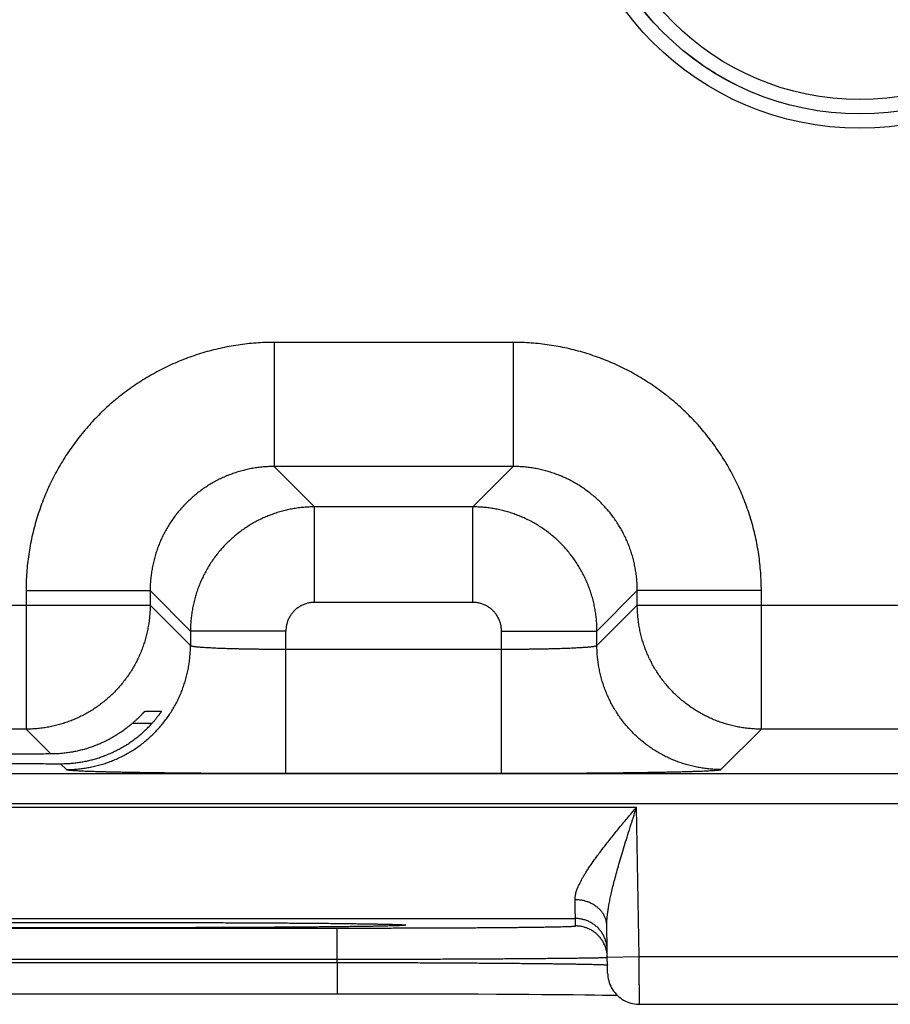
# Model space of a CAD drawing. Header units: inches. Extents: x 0 to 34, y 0 to 22.
# Tile 81 of 111: x 21.037 to 21.585, y 14.689 to 15.308. Entities that reach past the tile are written whole.
import ezdxf

# ---------------------------------------------------------------- set-up
doc = ezdxf.new("R2010")
doc.units = ezdxf.units.IN
doc.header["$LTSCALE"] = 1.87
doc.header["$MEASUREMENT"] = 0
doc.layers.get('0').update_dxf_attribs({"linetype": 'CONTINUOUS'})

msp = doc.modelspace()

# ---------------------------------------------------------------- linework, layer by layer
at = {"color": 7, "linetype": 'CONTINUOUS'}
for p, q in [((21.3475, 15.10534), (21.19719, 15.10534)), ((21.19719, 15.10534), (21.19719, 15.02735)), ((21.3475, 15.10534), (21.3475, 15.02735)), ((21.3475, 15.02735), (21.19719, 15.02735)), ((21.19719, 15.02735), (21.22255, 15.00198)), ((21.3475, 15.02735), (21.32213, 15.00198)), ((21.32213, 15.00198), (21.22255, 15.00198)), ((21.22255, 14.94199), (21.22255, 15.00198)), ((21.32213, 14.94199), (21.32213, 15.00198)), ((21.04121, 14.94936), (21.1192, 14.94936)), ((21.04121, 14.94936), (21.04121, 14.86235)), ((21.1192, 14.94936), (21.14457, 14.92399)), ((21.1192, 14.94936), (21.1192, 14.94034)), ((21.42549, 14.94936), (21.40012, 14.92399)), ((21.50347, 14.94936), (21.42549, 14.94936)), ((21.42549, 14.94034), (21.42549, 14.94936)), ((21.50347, 14.86235), (21.50347, 14.94936)), ((20.60449, 14.94034), (21.1192, 14.94034)), ((21.1192, 14.94034), (21.14457, 14.91497)), ((21.32213, 14.94199), (21.22255, 14.94199)), ((21.40012, 14.91497), (21.42549, 14.94034)), ((21.42549, 14.94034), (22.0492, 14.94034)), ((21.20456, 14.92399), (21.14457, 14.92399)), ((21.14457, 14.92399), (21.14457, 14.91497)), ((21.20456, 14.83462), (21.20456, 14.92399)), ((21.34012, 14.92399), (21.40012, 14.92399)), ((21.34012, 14.83462), (21.34012, 14.92399)), ((21.40012, 14.91497), (21.40012, 14.92399)), ((21.20456, 14.9126), (21.34012, 14.9126)), ((21.11595, 14.87358), (21.12624, 14.87358)), ((21.12026, 14.86584), (21.1079, 14.86584)), ((21.04121, 14.86235), (20.68247, 14.86235)), ((21.04121, 14.86235), (21.05681, 14.84675)), ((21.4781, 14.83698), (21.50347, 14.86235)), ((21.97121, 14.86235), (21.50347, 14.86235)), ((21.06292, 14.84064), (21.06658, 14.83698)), ((20.65466, 14.83453), (24.32503, 14.83453)), ((21.20456, 14.83462), (21.34012, 14.83462)), ((20.65466, 14.81554), (24.32503, 14.81554)), ((20.74767, 14.81336), (21.42501, 14.81336)), ((21.42665, 14.71947), (21.42501, 14.81336)), ((20.7861, 14.74337), (21.38658, 14.74337)), ((21.38666, 14.73869), (21.38658, 14.74337)), ((20.93598, 14.73738), (21.23671, 14.73738)), ((21.03317, 14.74085), (21.04628, 14.74088)), ((21.04628, 14.74088), (21.05959, 14.7409)), ((21.05959, 14.7409), (21.07304, 14.74091)), ((21.07304, 14.74091), (21.08634, 14.74091)), ((21.08634, 14.74091), (21.09953, 14.74091)), ((21.09953, 14.74091), (21.11288, 14.7409)), ((21.11288, 14.7409), (21.1261, 14.74088)), ((21.1261, 14.74088), (21.13913, 14.74085)), ((21.13913, 14.74085), (21.1519, 14.74081)), ((21.1519, 14.74081), (21.16437, 14.74077)), ((21.16437, 14.74077), (21.17644, 14.74072)), ((21.17644, 14.74072), (21.18808, 14.74066)), ((21.18808, 14.74066), (21.19926, 14.7406)), ((21.19926, 14.7406), (21.20914, 14.74053)), ((21.20914, 14.74053), (21.21766, 14.74047)), ((21.21766, 14.74047), (21.22821, 14.74037)), ((21.22821, 14.74037), (21.23668, 14.74029)), ((21.23668, 14.74029), (21.24367, 14.74021)), ((21.23671, 14.71773), (21.23671, 14.73738)), ((21.24367, 14.74021), (21.24952, 14.74013)), ((21.24952, 14.74013), (21.25442, 14.74006)), ((21.25442, 14.74006), (21.25975, 14.73997)), ((21.25975, 14.73997), (21.26401, 14.73989)), ((21.26401, 14.73989), (21.26747, 14.73982)), ((21.26747, 14.73982), (21.27027, 14.73975)), ((21.27027, 14.73975), (21.27249, 14.73968)), ((21.27249, 14.73968), (21.27421, 14.73963)), ((21.27421, 14.73963), (21.27524, 14.73959)), ((21.27524, 14.73959), (21.27607, 14.73955)), ((21.27607, 14.73955), (21.27653, 14.73953)), ((21.27653, 14.73953), (21.27691, 14.73951)), ((21.27691, 14.73951), (21.27721, 14.73949)), ((21.27721, 14.73949), (21.27745, 14.73947)), ((21.27745, 14.73947), (21.27763, 14.73946)), ((21.27779, 14.73945), (21.27782, 14.73945)), ((21.40683, 14.70912), (21.40631, 14.73888)), ((20.93598, 14.71773), (21.23671, 14.71773)), ((21.23674, 14.7158), (21.23671, 14.71773)), ((21.40666, 14.71912), (21.42665, 14.71947)), ((21.42665, 14.71947), (21.67603, 14.71947)), ((20.93594, 14.7158), (21.23674, 14.7158)), ((21.23674, 14.7158), (21.23674, 14.69615)), ((20.92952, 14.69615), (21.23674, 14.69615)), ((21.23674, 14.69615), (21.24973, 14.69615)), ((21.24973, 14.69615), (21.2629, 14.69613)), ((21.2629, 14.69613), (21.27594, 14.69611)), ((21.27594, 14.69611), (21.28878, 14.69609)), ((21.28878, 14.69609), (21.30136, 14.69605)), ((21.30136, 14.69605), (21.31364, 14.69601)), ((21.31364, 14.69601), (21.32553, 14.69596)), ((21.32553, 14.69596), (21.33704, 14.6959)), ((21.33704, 14.6959), (21.3478, 14.69584)), ((21.3478, 14.69584), (21.35726, 14.69577)), ((21.35726, 14.69577), (21.36547, 14.69571)), ((21.36547, 14.69571), (21.37611, 14.69562)), ((21.37611, 14.69562), (21.38512, 14.69553)), ((21.38512, 14.69553), (21.39256, 14.69544)), ((21.39256, 14.69544), (21.39858, 14.69536)), ((21.39858, 14.69536), (21.40352, 14.69528)), ((21.40352, 14.69528), (21.40765, 14.69521)), ((21.40765, 14.69521), (21.41111, 14.69515)), ((21.41111, 14.69515), (21.41292, 14.69511)), ((21.42683, 14.68947), (21.67585, 14.68947))]:
    msp.add_line(p, q, dxfattribs=at)
for points in [[(21.27763, 14.73946), (21.27775, 14.73945), (21.27779, 14.73945)], [(21.40683, 14.70912), (21.40689, 14.70791), (21.40702, 14.7067), (21.40723, 14.7055), (21.4075, 14.70431), (21.40785, 14.70315), (21.40827, 14.70201), (21.40876, 14.70089), (21.40932, 14.69981), (21.40993, 14.69876), (21.41062, 14.69776), (21.41136, 14.69679), (21.41216, 14.69588), (21.41301, 14.69501), (21.41392, 14.6942), (21.41487, 14.69344), (21.41586, 14.69274), (21.4169, 14.69211), (21.41797, 14.69154), (21.41908, 14.69103), (21.42022, 14.6906), (21.42138, 14.69023), (21.42256, 14.68993), (21.42375, 14.68971), (21.42496, 14.68956), (21.42617, 14.68948), (21.42683, 14.68947)]]:
    msp.add_lwpolyline(points, dxfattribs=at)
for radius in [0.18384, 0.17485, 0.17481, 0.16581]:
    msp.add_circle((21.56533, 15.42371), radius, dxfattribs=at)
for points, knots in [([(21.19719, 15.10534), (21.19529, 15.10534), (21.19149, 15.10527), (21.1858, 15.10496), (21.18012, 15.10444), (21.17446, 15.10371), (21.16884, 15.10278), (21.16326, 15.10164), (21.15772, 15.1003), (21.15223, 15.09876), (21.14681, 15.09702), (21.14144, 15.09508), (21.13615, 15.09294), (21.13095, 15.09062), (21.12583, 15.0881), (21.12081, 15.08541), (21.1159, 15.08253), (21.11109, 15.07947), (21.10639, 15.07624), (21.10182, 15.07284), (21.09738, 15.06927), (21.09306, 15.06555), (21.08889, 15.06167), (21.08486, 15.05764), (21.08098, 15.05346), (21.07725, 15.04915), (21.07369, 15.0447), (21.07029, 15.04013), (21.06706, 15.03543), (21.064, 15.03062), (21.06112, 15.0257), (21.05843, 15.02068), (21.05592, 15.01557), (21.05359, 15.01036), (21.05146, 15.00507), (21.04952, 14.99971), (21.04778, 14.99428), (21.04624, 14.98879), (21.0449, 14.98325), (21.04376, 14.97767), (21.04283, 14.97205), (21.04211, 14.9664), (21.04159, 14.96072), (21.04128, 14.95504), (21.04121, 14.95126), (21.04121, 14.94936)], [0, 0, 0, 0, 0.02325, 0.046512, 0.069779, 0.093044, 0.116305, 0.13956, 0.162813, 0.186066, 0.209325, 0.232597, 0.255874, 0.279144, 0.302401, 0.325651, 0.348904, 0.37216, 0.395416, 0.41867, 0.441923, 0.465173, 0.488427, 0.511688, 0.534953, 0.558213, 0.581463, 0.604713, 0.627975, 0.651244, 0.674505, 0.697754, 0.721003, 0.744267, 0.767542, 0.790816, 0.814083, 0.837342, 0.860594, 0.883846, 0.907105, 0.930364, 0.95361, 0.976827, 1, 1, 1, 1]), ([(21.50347, 14.94936), (21.50347, 14.95126), (21.5034, 14.95506), (21.50309, 14.96075), (21.50257, 14.96643), (21.50185, 14.97208), (21.50091, 14.97771), (21.49977, 14.98329), (21.49843, 14.98883), (21.49689, 14.99432), (21.49515, 14.99974), (21.49321, 15.00511), (21.49108, 15.01039), (21.48875, 15.0156), (21.48624, 15.02072), (21.48354, 15.02573), (21.48066, 15.03065), (21.4776, 15.03546), (21.47437, 15.04015), (21.47097, 15.04473), (21.46741, 15.04917), (21.46368, 15.05349), (21.4598, 15.05766), (21.45577, 15.06169), (21.4516, 15.06557), (21.44728, 15.06929), (21.44284, 15.07286), (21.43826, 15.07626), (21.43357, 15.07949), (21.42875, 15.08255), (21.42384, 15.08542), (21.41882, 15.08812), (21.4137, 15.09063), (21.4085, 15.09296), (21.40321, 15.09509), (21.39784, 15.09703), (21.39241, 15.09877), (21.38693, 15.10031), (21.38139, 15.10165), (21.3758, 15.10279), (21.37018, 15.10372), (21.36453, 15.10444), (21.35886, 15.10496), (21.35318, 15.10527), (21.34939, 15.10534), (21.3475, 15.10534)], [0, 0, 0, 0, 0.02325, 0.046512, 0.069779, 0.093044, 0.116305, 0.13956, 0.162813, 0.186066, 0.209325, 0.232597, 0.255874, 0.279144, 0.302401, 0.325651, 0.348904, 0.37216, 0.395416, 0.41867, 0.441923, 0.465173, 0.488427, 0.511688, 0.534953, 0.558213, 0.581463, 0.604713, 0.627975, 0.651244, 0.674505, 0.697754, 0.721003, 0.744267, 0.767542, 0.790816, 0.814083, 0.837342, 0.860594, 0.883846, 0.907105, 0.930364, 0.95361, 0.976827, 1, 1, 1, 1]), ([(21.19719, 15.02735), (21.19605, 15.02735), (21.19378, 15.0273), (21.19038, 15.02708), (21.18699, 15.02671), (21.18362, 15.02619), (21.18028, 15.02553), (21.17698, 15.02472), (21.17371, 15.02377), (21.17048, 15.02267), (21.16731, 15.02144), (21.16419, 15.02007), (21.16114, 15.01856), (21.15816, 15.01693), (21.15525, 15.01516), (21.15242, 15.01328), (21.14968, 15.01126), (21.14703, 15.00914), (21.14447, 15.0069), (21.14202, 15.00454), (21.13966, 15.00209), (21.13742, 14.99953), (21.13529, 14.99688), (21.13328, 14.99413), (21.13139, 14.9913), (21.12962, 14.98839), (21.12799, 14.98541), (21.12648, 14.98236), (21.12511, 14.97924), (21.12388, 14.97607), (21.12278, 14.97284), (21.12183, 14.96957), (21.12102, 14.96627), (21.12036, 14.96292), (21.11984, 14.95956), (21.11947, 14.95617), (21.11925, 14.95277), (21.1192, 14.9505), (21.1192, 14.94936)], [0, 0, 0, 0, 0.027801, 0.055606, 0.083409, 0.11121, 0.139007, 0.166801, 0.194591, 0.222378, 0.25016, 0.277931, 0.30569, 0.333443, 0.361197, 0.388949, 0.416694, 0.444435, 0.472175, 0.499921, 0.527681, 0.555445, 0.583207, 0.610971, 0.638742, 0.666518, 0.694294, 0.722069, 0.749843, 0.77762, 0.805403, 0.833194, 0.860989, 0.888789, 0.916591, 0.944395, 0.972199, 1, 1, 1, 1]), ([(21.42549, 14.94936), (21.42549, 14.9505), (21.42544, 14.95277), (21.42521, 14.95617), (21.42484, 14.95956), (21.42433, 14.96292), (21.42366, 14.96626), (21.42285, 14.96957), (21.4219, 14.97284), (21.42081, 14.97607), (21.41957, 14.97924), (21.4182, 14.98236), (21.4167, 14.98541), (21.41506, 14.98839), (21.4133, 14.9913), (21.41141, 14.99412), (21.4094, 14.99687), (21.40727, 14.99952), (21.40503, 15.00207), (21.40268, 15.00453), (21.40022, 15.00688), (21.39766, 15.00913), (21.39501, 15.01126), (21.39227, 15.01327), (21.38944, 15.01516), (21.38653, 15.01693), (21.38354, 15.01856), (21.38049, 15.02007), (21.37737, 15.02144), (21.3742, 15.02267), (21.37098, 15.02377), (21.36771, 15.02472), (21.3644, 15.02553), (21.36106, 15.02619), (21.35769, 15.02671), (21.3543, 15.02708), (21.3509, 15.0273), (21.34863, 15.02735), (21.3475, 15.02735)], [0, 0, 0, 0, 0.027801, 0.055606, 0.083409, 0.11121, 0.139007, 0.166801, 0.194591, 0.222378, 0.25016, 0.277931, 0.30569, 0.333443, 0.361197, 0.388949, 0.416694, 0.444435, 0.472175, 0.499921, 0.527681, 0.555445, 0.583207, 0.610971, 0.638742, 0.666518, 0.694294, 0.722069, 0.749843, 0.77762, 0.805403, 0.833194, 0.860989, 0.888789, 0.916591, 0.944395, 0.972199, 1, 1, 1, 1]), ([(21.22255, 15.00198), (21.22142, 15.00198), (21.21915, 15.00193), (21.21575, 15.00171), (21.21237, 15.00134), (21.209, 15.00082), (21.20566, 15.00015), (21.20236, 14.99934), (21.19909, 14.99839), (21.19587, 14.99729), (21.19269, 14.99606), (21.18958, 14.99469), (21.18652, 14.99318), (21.18354, 14.99154), (21.18064, 14.98978), (21.17781, 14.98789), (21.17507, 14.98588), (21.17241, 14.98375), (21.16986, 14.9815), (21.1674, 14.97915), (21.16504, 14.97669), (21.1628, 14.97414), (21.16067, 14.97148), (21.15866, 14.96874), (21.15677, 14.9659), (21.155, 14.96299), (21.15336, 14.96001), (21.15185, 14.95696), (21.15048, 14.95384), (21.14925, 14.95067), (21.14815, 14.94744), (21.1472, 14.94417), (21.14639, 14.94087), (21.14573, 14.93753), (21.14521, 14.93417), (21.14484, 14.93079), (21.14462, 14.92739), (21.14457, 14.92513), (21.14457, 14.92399)], [0, 0, 0, 0, 0.027792, 0.055584, 0.083373, 0.11116, 0.138947, 0.166736, 0.194523, 0.222308, 0.250095, 0.277886, 0.305671, 0.333438, 0.361191, 0.388942, 0.416697, 0.44446, 0.47223, 0.500001, 0.527768, 0.555539, 0.58332, 0.611108, 0.638896, 0.666681, 0.69447, 0.722264, 0.750056, 0.777841, 0.805622, 0.833408, 0.861192, 0.888964, 0.916724, 0.944479, 0.972236, 1, 1, 1, 1]), ([(21.40012, 14.92399), (21.40012, 14.92513), (21.40007, 14.9274), (21.39984, 14.9308), (21.39947, 14.93418), (21.39895, 14.93755), (21.39829, 14.94088), (21.39748, 14.94419), (21.39652, 14.94746), (21.39543, 14.95068), (21.39419, 14.95386), (21.39282, 14.95697), (21.39131, 14.96002), (21.38968, 14.96301), (21.38791, 14.96591), (21.38602, 14.96874), (21.38401, 14.97148), (21.38188, 14.97414), (21.37964, 14.97669), (21.37728, 14.97915), (21.37483, 14.9815), (21.37227, 14.98375), (21.36961, 14.98588), (21.36687, 14.98789), (21.36404, 14.98978), (21.36113, 14.99155), (21.35814, 14.99319), (21.35509, 14.99469), (21.35197, 14.99607), (21.3488, 14.9973), (21.34558, 14.99839), (21.34231, 14.99935), (21.339, 15.00016), (21.33566, 15.00082), (21.3323, 15.00134), (21.32892, 15.00171), (21.32553, 15.00193), (21.32326, 15.00198), (21.32213, 15.00198)], [0, 0, 0, 0, 0.027792, 0.055584, 0.083373, 0.11116, 0.138947, 0.166736, 0.194523, 0.222308, 0.250095, 0.277886, 0.305671, 0.333438, 0.361191, 0.388942, 0.416697, 0.44446, 0.47223, 0.500001, 0.527768, 0.555539, 0.58332, 0.611108, 0.638896, 0.666681, 0.69447, 0.722264, 0.750056, 0.777841, 0.805622, 0.833408, 0.861192, 0.888964, 0.916724, 0.944479, 0.972236, 1, 1, 1, 1]), ([(21.1192, 14.94034), (21.1192, 14.93921), (21.11915, 14.93694), (21.11892, 14.93354), (21.11855, 14.93016), (21.11803, 14.92679), (21.11737, 14.92346), (21.11656, 14.92015), (21.1156, 14.91688), (21.11451, 14.91366), (21.11328, 14.91049), (21.1119, 14.90737), (21.1104, 14.90432), (21.10876, 14.90134), (21.10699, 14.89843), (21.1051, 14.8956), (21.10309, 14.89285), (21.10096, 14.8902), (21.09871, 14.88764), (21.09636, 14.88518), (21.0939, 14.88283), (21.09134, 14.88058), (21.08869, 14.87845), (21.08594, 14.87644), (21.08311, 14.87455), (21.0802, 14.87278), (21.07722, 14.87115), (21.07417, 14.86964), (21.07105, 14.86827), (21.06788, 14.86703), (21.06466, 14.86594), (21.06139, 14.86499), (21.05808, 14.86418), (21.05474, 14.86351), (21.05138, 14.863), (21.048, 14.86262), (21.04461, 14.8624), (21.04234, 14.86235), (21.04121, 14.86235)], [0, 0, 0, 0, 0.027778, 0.055556, 0.083335, 0.111114, 0.138893, 0.166673, 0.194453, 0.222233, 0.250014, 0.277795, 0.305576, 0.333357, 0.361139, 0.38892, 0.416702, 0.444484, 0.472265, 0.500047, 0.527829, 0.555611, 0.583392, 0.611174, 0.638955, 0.666735, 0.694518, 0.722299, 0.750078, 0.777857, 0.805635, 0.833415, 0.861198, 0.888978, 0.916748, 0.944506, 0.972255, 1, 1, 1, 1]), ([(21.22255, 14.94199), (21.22218, 14.94199), (21.22143, 14.94197), (21.22031, 14.94186), (21.2192, 14.94169), (21.21809, 14.94144), (21.217, 14.94113), (21.21594, 14.94074), (21.2149, 14.94029), (21.21389, 14.93978), (21.21291, 14.9392), (21.21197, 14.93857), (21.21108, 14.93787), (21.21023, 14.93712), (21.20943, 14.93632), (21.20868, 14.93547), (21.20798, 14.93458), (21.20735, 14.93364), (21.20677, 14.93267), (21.20626, 14.93166), (21.20581, 14.93061), (21.20542, 14.92955), (21.20511, 14.92846), (21.20486, 14.92735), (21.20469, 14.92623), (21.20458, 14.92511), (21.20456, 14.92437), (21.20456, 14.92399)], [0, 0, 0, 0, 0.039555, 0.079331, 0.11927, 0.159318, 0.199425, 0.23954, 0.27962, 0.319663, 0.359694, 0.399734, 0.439792, 0.479863, 0.51994, 0.560017, 0.600085, 0.640135, 0.680172, 0.720225, 0.760321, 0.80046, 0.840595, 0.880671, 0.920633, 0.960429, 1, 1, 1, 1]), ([(21.34012, 14.92399), (21.34012, 14.92437), (21.3401, 14.92511), (21.34, 14.92623), (21.33982, 14.92735), (21.33958, 14.92845), (21.33926, 14.92954), (21.33888, 14.93061), (21.33843, 14.93165), (21.33791, 14.93266), (21.33734, 14.93364), (21.3367, 14.93457), (21.33601, 14.93547), (21.33526, 14.93632), (21.33446, 14.93712), (21.33361, 14.93787), (21.33271, 14.93857), (21.33177, 14.9392), (21.3308, 14.93978), (21.32979, 14.94029), (21.32875, 14.94074), (21.32768, 14.94113), (21.32659, 14.94144), (21.32548, 14.94169), (21.32437, 14.94186), (21.32325, 14.94197), (21.3225, 14.94199), (21.32213, 14.94199)], [0, 0, 0, 0, 0.039555, 0.079331, 0.11927, 0.159318, 0.199425, 0.23954, 0.27962, 0.319663, 0.359694, 0.399734, 0.439792, 0.479863, 0.51994, 0.560017, 0.600085, 0.640135, 0.680172, 0.720225, 0.760321, 0.80046, 0.840595, 0.880671, 0.920633, 0.960429, 1, 1, 1, 1]), ([(21.50347, 14.86235), (21.50234, 14.86235), (21.50007, 14.8624), (21.49667, 14.86263), (21.49329, 14.863), (21.48993, 14.86352), (21.48659, 14.86418), (21.48328, 14.86499), (21.48002, 14.86594), (21.47679, 14.86704), (21.47362, 14.86827), (21.47051, 14.86964), (21.46745, 14.87115), (21.46447, 14.87279), (21.46156, 14.87455), (21.45873, 14.87645), (21.45599, 14.87846), (21.45333, 14.88059), (21.45077, 14.88283), (21.44831, 14.88519), (21.44596, 14.88765), (21.44372, 14.89021), (21.44159, 14.89286), (21.43957, 14.89561), (21.43768, 14.89844), (21.43592, 14.90135), (21.43428, 14.90433), (21.43277, 14.90738), (21.4314, 14.9105), (21.43017, 14.91367), (21.42907, 14.91689), (21.42812, 14.92016), (21.42731, 14.92347), (21.42665, 14.9268), (21.42613, 14.93017), (21.42576, 14.93355), (21.42554, 14.93694), (21.42549, 14.93921), (21.42549, 14.94034)], [0, 0, 0, 0, 0.027778, 0.055556, 0.083335, 0.111114, 0.138893, 0.166673, 0.194453, 0.222233, 0.250014, 0.277795, 0.305576, 0.333357, 0.361139, 0.38892, 0.416702, 0.444484, 0.472265, 0.500047, 0.527829, 0.555611, 0.583392, 0.611174, 0.638955, 0.666735, 0.694518, 0.722299, 0.750078, 0.777857, 0.805635, 0.833415, 0.861198, 0.888978, 0.916748, 0.944506, 0.972255, 1, 1, 1, 1]), ([(21.06658, 14.83698), (21.06771, 14.83698), (21.06998, 14.83703), (21.07338, 14.83726), (21.07676, 14.83763), (21.08012, 14.83815), (21.08346, 14.83881), (21.08677, 14.83962), (21.09003, 14.84057), (21.09326, 14.84167), (21.09643, 14.8429), (21.09954, 14.84427), (21.10259, 14.84578), (21.10558, 14.84742), (21.10849, 14.84918), (21.11132, 14.85107), (21.11406, 14.85309), (21.11672, 14.85522), (21.11928, 14.85746), (21.12173, 14.85982), (21.12409, 14.86227), (21.12633, 14.86483), (21.12846, 14.86749), (21.13047, 14.87023), (21.13237, 14.87306), (21.13413, 14.87597), (21.13577, 14.87895), (21.13727, 14.88201), (21.13865, 14.88512), (21.13988, 14.88829), (21.14097, 14.89152), (21.14193, 14.89478), (21.14274, 14.89809), (21.1434, 14.90143), (21.14392, 14.90479), (21.14429, 14.90817), (21.14452, 14.91157), (21.14457, 14.91384), (21.14457, 14.91497)], [0, 0, 0, 0, 0.027775, 0.055551, 0.083327, 0.111104, 0.138881, 0.166658, 0.194436, 0.222213, 0.249992, 0.27777, 0.305549, 0.333327, 0.361106, 0.388885, 0.416665, 0.444444, 0.472223, 0.500003, 0.527782, 0.555561, 0.583341, 0.61112, 0.638898, 0.666677, 0.694456, 0.722234, 0.750012, 0.77779, 0.805567, 0.833344, 0.861121, 0.888898, 0.916674, 0.94445, 0.972225, 1, 1, 1, 1]), ([(21.14457, 14.91497), (21.14459, 14.91492), (21.14471, 14.91483), (21.14495, 14.91473), (21.14531, 14.91463), (21.1458, 14.91452), (21.1464, 14.91442), (21.14713, 14.91431), (21.14798, 14.91421), (21.14895, 14.91411), (21.15003, 14.914), (21.15123, 14.91391), (21.15254, 14.91381), (21.15395, 14.91372), (21.15548, 14.91363), (21.1571, 14.91354), (21.15882, 14.91345), (21.16064, 14.91337), (21.16255, 14.91329), (21.16455, 14.91322), (21.16663, 14.91314), (21.16879, 14.91308), (21.17103, 14.91301), (21.17333, 14.91295), (21.1757, 14.9129), (21.17813, 14.91285), (21.18061, 14.9128), (21.18315, 14.91276), (21.18573, 14.91272), (21.18834, 14.91269), (21.191, 14.91266), (21.19367, 14.91264), (21.19638, 14.91262), (21.19909, 14.91261), (21.20182, 14.91261), (21.20365, 14.9126), (21.20456, 14.9126)], [0, 0, 0, 0, 0.002595, 0.006917, 0.013177, 0.021429, 0.031683, 0.043932, 0.058159, 0.074336, 0.092431, 0.112407, 0.134228, 0.157849, 0.18322, 0.210288, 0.238998, 0.269293, 0.301105, 0.334366, 0.369009, 0.404965, 0.442158, 0.480504, 0.519924, 0.560342, 0.601675, 0.643833, 0.686729, 0.730278, 0.774388, 0.818959, 0.863893, 0.909102, 0.954501, 1, 1, 1, 1]), ([(21.34012, 14.9126), (21.34104, 14.9126), (21.34286, 14.91261), (21.34559, 14.91261), (21.34831, 14.91262), (21.35101, 14.91264), (21.35369, 14.91266), (21.35634, 14.91269), (21.35896, 14.91272), (21.36153, 14.91276), (21.36407, 14.9128), (21.36655, 14.91285), (21.36898, 14.9129), (21.37135, 14.91295), (21.37365, 14.91301), (21.37589, 14.91308), (21.37805, 14.91314), (21.38013, 14.91322), (21.38213, 14.91329), (21.38404, 14.91337), (21.38586, 14.91345), (21.38758, 14.91354), (21.38921, 14.91363), (21.39073, 14.91372), (21.39214, 14.91381), (21.39345, 14.91391), (21.39465, 14.914), (21.39573, 14.91411), (21.3967, 14.91421), (21.39755, 14.91431), (21.39828, 14.91442), (21.39889, 14.91452), (21.39937, 14.91463), (21.39974, 14.91473), (21.39998, 14.91483), (21.40009, 14.91492), (21.40012, 14.91497)], [0, 0, 0, 0, 0.045499, 0.090898, 0.136107, 0.181041, 0.225612, 0.269722, 0.313271, 0.356167, 0.398325, 0.439658, 0.480076, 0.519496, 0.557842, 0.595035, 0.630991, 0.665634, 0.698895, 0.730707, 0.761002, 0.789712, 0.81678, 0.842151, 0.865772, 0.887593, 0.907569, 0.925664, 0.941841, 0.956068, 0.968317, 0.978571, 0.986823, 0.993083, 0.997405, 1, 1, 1, 1]), ([(21.4781, 14.83698), (21.47697, 14.83698), (21.4747, 14.83703), (21.47131, 14.83726), (21.46792, 14.83763), (21.46456, 14.83815), (21.46122, 14.83881), (21.45792, 14.83962), (21.45465, 14.84057), (21.45143, 14.84167), (21.44825, 14.8429), (21.44514, 14.84427), (21.44209, 14.84578), (21.4391, 14.84742), (21.43619, 14.84918), (21.43336, 14.85107), (21.43062, 14.85309), (21.42797, 14.85522), (21.42541, 14.85746), (21.42295, 14.85982), (21.42059, 14.86227), (21.41835, 14.86483), (21.41622, 14.86749), (21.41421, 14.87023), (21.41232, 14.87306), (21.41055, 14.87597), (21.40891, 14.87895), (21.40741, 14.88201), (21.40604, 14.88512), (21.4048, 14.88829), (21.40371, 14.89152), (21.40275, 14.89478), (21.40194, 14.89809), (21.40128, 14.90143), (21.40076, 14.90479), (21.40039, 14.90817), (21.40017, 14.91157), (21.40012, 14.91384), (21.40012, 14.91497)], [0, 0, 0, 0, 0.027775, 0.055551, 0.083327, 0.111104, 0.138881, 0.166658, 0.194436, 0.222213, 0.249992, 0.27777, 0.305549, 0.333327, 0.361106, 0.388885, 0.416665, 0.444444, 0.472223, 0.500003, 0.527782, 0.555561, 0.58334, 0.61112, 0.638898, 0.666677, 0.694456, 0.722234, 0.750012, 0.77779, 0.805567, 0.833344, 0.861121, 0.888898, 0.916674, 0.94445, 0.972225, 1, 1, 1, 1]), ([(21.1079, 14.86584), (21.10816, 14.86607), (21.10868, 14.86651), (21.10942, 14.86718), (21.11013, 14.86783), (21.1108, 14.86845), (21.11142, 14.86905), (21.11201, 14.86961), (21.11254, 14.87014), (21.11304, 14.87063), (21.11349, 14.87109), (21.1139, 14.87151), (21.11426, 14.87188), (21.11459, 14.87222), (21.11487, 14.87252), (21.11512, 14.87277), (21.11533, 14.87299), (21.11551, 14.87317), (21.11565, 14.87332), (21.11577, 14.87343), (21.11585, 14.87351), (21.11591, 14.87355), (21.11593, 14.87358), (21.11595, 14.87358)], [0, 0, 0, 0, 0.092955, 0.18272, 0.268722, 0.350498, 0.428, 0.500847, 0.568618, 0.631074, 0.688413, 0.740562, 0.787488, 0.829258, 0.866099, 0.898047, 0.925272, 0.947946, 0.966258, 0.980433, 0.990637, 0.997084, 1, 1, 1, 1]), ([(21.12624, 14.87358), (21.12625, 14.87358), (21.12624, 14.87354), (21.12622, 14.8735), (21.12617, 14.8734), (21.12609, 14.87327), (21.12598, 14.87309), (21.12584, 14.87288), (21.12568, 14.87262), (21.12547, 14.87233), (21.12524, 14.87199), (21.12496, 14.8716), (21.12465, 14.87118), (21.12431, 14.87071), (21.12393, 14.8702), (21.1235, 14.86966), (21.12305, 14.86908), (21.12255, 14.86848), (21.12203, 14.86784), (21.12147, 14.86719), (21.12088, 14.86652), (21.12047, 14.86607), (21.12026, 14.86584)], [0, 0, 0, 0, 0.001857, 0.007867, 0.018543, 0.034116, 0.054766, 0.080635, 0.111937, 0.148719, 0.191102, 0.239161, 0.292812, 0.352126, 0.416893, 0.487004, 0.56222, 0.642162, 0.726514, 0.814595, 0.905982, 1, 1, 1, 1]), ([(21.08634, 14.8442), (21.0873, 14.8445), (21.08923, 14.84515), (21.09207, 14.84623), (21.09489, 14.84743), (21.09767, 14.84875), (21.10041, 14.85019), (21.10311, 14.85175), (21.10576, 14.85342), (21.10835, 14.85521), (21.11088, 14.85711), (21.11335, 14.85913), (21.11574, 14.86126), (21.11806, 14.86349), (21.11954, 14.86505), (21.12026, 14.86584)], [0, 0, 0, 0, 0.074474, 0.149319, 0.224497, 0.300096, 0.376121, 0.452569, 0.529514, 0.606897, 0.684739, 0.763019, 0.841654, 0.920674, 1, 1, 1, 1]), ([(21.1079, 14.86584), (21.10709, 14.86514), (21.10543, 14.86377), (21.10287, 14.86182), (21.10024, 14.85999), (21.09756, 14.85827), (21.09482, 14.85667), (21.09204, 14.8552), (21.08922, 14.85384), (21.0873, 14.85301), (21.08634, 14.85262)], [0, 0, 0, 0, 0.127219, 0.253841, 0.379779, 0.505138, 0.629854, 0.753882, 0.877304, 1, 1, 1, 1]), ([(21.08634, 14.85262), (21.0854, 14.85223), (21.08349, 14.85149), (21.0806, 14.8505), (21.07769, 14.84963), (21.07475, 14.84887), (21.0718, 14.84822), (21.06882, 14.84769), (21.06583, 14.84728), (21.06283, 14.84698), (21.05982, 14.8468), (21.05781, 14.84675), (21.05681, 14.84675)], [0, 0, 0, 0, 0.101232, 0.202065, 0.302454, 0.402482, 0.502332, 0.601996, 0.70147, 0.800944, 0.900462, 1, 1, 1, 1]), ([(21.05681, 14.84675), (21.05475, 14.84674), (21.05064, 14.84673), (21.04451, 14.84671), (21.03842, 14.84668), (21.0324, 14.84665), (21.02645, 14.84661), (21.02057, 14.84657), (21.01477, 14.84653), (21.00906, 14.84649), (21.00346, 14.84644), (20.99795, 14.84638), (20.99256, 14.84633), (20.98729, 14.84627), (20.98214, 14.8462), (20.97712, 14.84614), (20.97224, 14.84607), (20.9675, 14.846), (20.96292, 14.84592), (20.95849, 14.84584), (20.95422, 14.84576), (20.95011, 14.84568), (20.94618, 14.84559), (20.94243, 14.84551), (20.93886, 14.84542), (20.93547, 14.84532), (20.93227, 14.84523), (20.92927, 14.84513), (20.92647, 14.84504), (20.92386, 14.84494), (20.92147, 14.84483), (20.91928, 14.84473), (20.9173, 14.84463), (20.91554, 14.84452), (20.91398, 14.84442), (20.91265, 14.84431), (20.91154, 14.84421), (20.91065, 14.8441), (20.90996, 14.84401), (20.90955, 14.84388), (20.90924, 14.84383), (20.90922, 14.84372), (20.90922, 14.8437)], [0, 0, 0, 0, 0.041853, 0.083409, 0.124596, 0.165385, 0.205707, 0.245518, 0.284774, 0.323409, 0.361394, 0.398666, 0.435183, 0.470906, 0.505773, 0.53976, 0.57281, 0.604885, 0.635951, 0.665955, 0.694876, 0.722664, 0.749289, 0.774722, 0.798919, 0.821864, 0.843518, 0.863856, 0.882857, 0.900489, 0.916739, 0.931579, 0.944995, 0.956971, 0.967488, 0.97654, 0.984112, 0.990201, 0.994804, 0.997929, 0.999626, 1, 1, 1, 1]), ([(20.90922, 14.8437), (20.90922, 14.84368), (20.90923, 14.84358), (20.90954, 14.84353), (20.90995, 14.8434), (20.91064, 14.84331), (20.91152, 14.8432), (20.91263, 14.84309), (20.91396, 14.84299), (20.91551, 14.84288), (20.91727, 14.84278), (20.91924, 14.84267), (20.92143, 14.84257), (20.92382, 14.84247), (20.92642, 14.84237), (20.92922, 14.84227), (20.93222, 14.84218), (20.93541, 14.84208), (20.9388, 14.84199), (20.94237, 14.8419), (20.94612, 14.84181), (20.95004, 14.84173), (20.95414, 14.84164), (20.95841, 14.84156), (20.96284, 14.84148), (20.96742, 14.84141), (20.97216, 14.84134), (20.97703, 14.84127), (20.98205, 14.8412), (20.9872, 14.84114), (20.99247, 14.84108), (20.99786, 14.84102), (21.00336, 14.84097), (21.00897, 14.84092), (21.01467, 14.84087), (21.02047, 14.84083), (21.02634, 14.84079), (21.0323, 14.84076), (21.03832, 14.84073), (21.0444, 14.8407), (21.05054, 14.84067), (21.05672, 14.84065), (21.06085, 14.84064), (21.06292, 14.84064)], [0, 0, 0, 0, 0.000355, 0.001962, 0.00494, 0.009334, 0.015157, 0.022405, 0.031071, 0.041149, 0.052622, 0.065482, 0.07971, 0.095288, 0.112201, 0.130419, 0.14993, 0.170702, 0.19271, 0.215932, 0.240327, 0.265878, 0.292543, 0.320291, 0.349093, 0.378899, 0.409688, 0.441408, 0.474024, 0.5075, 0.541779, 0.576838, 0.612616, 0.649074, 0.686172, 0.723848, 0.762074, 0.800785, 0.839939, 0.879494, 0.919381, 0.959572, 1, 1, 1, 1]), ([(21.06292, 14.84064), (21.06391, 14.84063), (21.0659, 14.84067), (21.06886, 14.84083), (21.07182, 14.84111), (21.07476, 14.8415), (21.07768, 14.842), (21.08059, 14.84261), (21.08348, 14.84334), (21.08539, 14.8439), (21.08634, 14.8442)], [0, 0, 0, 0, 0.125074, 0.249956, 0.374653, 0.499371, 0.624165, 0.749095, 0.874369, 1, 1, 1, 1]), ([(21.06658, 14.83698), (21.06663, 14.83693), (21.06683, 14.83687), (21.06721, 14.83678), (21.0678, 14.8367), (21.06858, 14.83661), (21.06956, 14.83652), (21.07073, 14.83643), (21.07209, 14.83635), (21.07365, 14.83626), (21.07539, 14.83617), (21.07732, 14.83609), (21.07943, 14.83601), (21.08171, 14.83593), (21.08418, 14.83585), (21.08682, 14.83577), (21.08962, 14.83569), (21.0926, 14.83561), (21.09573, 14.83554), (21.09902, 14.83547), (21.10246, 14.8354), (21.10605, 14.83534), (21.10978, 14.83527), (21.11364, 14.83521), (21.11764, 14.83515), (21.12176, 14.8351), (21.126, 14.83504), (21.13035, 14.83499), (21.13481, 14.83494), (21.13936, 14.8349), (21.14402, 14.83486), (21.14876, 14.83482), (21.15358, 14.83479), (21.15847, 14.83475), (21.16343, 14.83472), (21.16845, 14.8347), (21.17352, 14.83468), (21.17863, 14.83466), (21.18378, 14.83464), (21.18895, 14.83463), (21.19415, 14.83462), (21.19935, 14.83462), (21.20282, 14.83462), (21.20456, 14.83462)], [0, 0, 0, 0, 0.001524, 0.004402, 0.008688, 0.014387, 0.021493, 0.029995, 0.039887, 0.05116, 0.063798, 0.077778, 0.093073, 0.109666, 0.127539, 0.146668, 0.16702, 0.188565, 0.211272, 0.235115, 0.260061, 0.286069, 0.313098, 0.341109, 0.370066, 0.399931, 0.430658, 0.462199, 0.494508, 0.52754, 0.561254, 0.595602, 0.630538, 0.66601, 0.701958, 0.738317, 0.775036, 0.812076, 0.849395, 0.886923, 0.924585, 0.962304, 1, 1, 1, 1]), ([(21.34012, 14.83462), (21.34186, 14.83462), (21.34533, 14.83462), (21.35053, 14.83462), (21.35573, 14.83463), (21.36091, 14.83464), (21.36606, 14.83466), (21.37117, 14.83468), (21.37623, 14.8347), (21.38125, 14.83472), (21.38621, 14.83475), (21.39111, 14.83479), (21.39593, 14.83482), (21.40067, 14.83486), (21.40532, 14.8349), (21.40988, 14.83494), (21.41433, 14.83499), (21.41869, 14.83504), (21.42292, 14.8351), (21.42705, 14.83515), (21.43104, 14.83521), (21.43491, 14.83527), (21.43863, 14.83534), (21.44222, 14.8354), (21.44566, 14.83547), (21.44895, 14.83554), (21.45209, 14.83561), (21.45506, 14.83569), (21.45787, 14.83577), (21.4605, 14.83585), (21.46297, 14.83593), (21.46526, 14.83601), (21.46737, 14.83609), (21.46929, 14.83617), (21.47103, 14.83626), (21.47259, 14.83635), (21.47395, 14.83643), (21.47512, 14.83652), (21.4761, 14.83661), (21.47688, 14.8367), (21.47747, 14.83678), (21.47785, 14.83687), (21.47805, 14.83693), (21.4781, 14.83698)], [0, 0, 0, 0, 0.037696, 0.075415, 0.113078, 0.150605, 0.187924, 0.224964, 0.261683, 0.298042, 0.33399, 0.369462, 0.404398, 0.438746, 0.47246, 0.505492, 0.537801, 0.569342, 0.600069, 0.629934, 0.658891, 0.686902, 0.713931, 0.739939, 0.764885, 0.788728, 0.811435, 0.83298, 0.853332, 0.872461, 0.890334, 0.906927, 0.922222, 0.936202, 0.94884, 0.960113, 0.970005, 0.978507, 0.985613, 0.991312, 0.995598, 0.998476, 1, 1, 1, 1]), ([(21.38632, 14.75516), (21.38631, 14.75548), (21.38632, 14.75616), (21.38643, 14.7572), (21.38662, 14.7583), (21.38691, 14.75949), (21.38729, 14.76075), (21.38777, 14.7621), (21.38837, 14.76355), (21.38907, 14.76509), (21.3899, 14.76675), (21.39086, 14.76851), (21.39195, 14.77039), (21.39318, 14.7724), (21.39455, 14.77453), (21.39608, 14.7768), (21.39776, 14.7792), (21.39959, 14.78174), (21.40158, 14.78442), (21.40372, 14.78723), (21.40601, 14.79017), (21.40843, 14.79323), (21.41099, 14.7964), (21.41365, 14.79967), (21.41641, 14.80302), (21.41923, 14.80643), (21.42211, 14.80988), (21.42404, 14.8122), (21.42501, 14.81336)], [0, 0, 0, 0, 0.013767, 0.02849, 0.044343, 0.061496, 0.080115, 0.100365, 0.122402, 0.146375, 0.172446, 0.200769, 0.231483, 0.26472, 0.300604, 0.339231, 0.380672, 0.424982, 0.472158, 0.522156, 0.574897, 0.630217, 0.687914, 0.747698, 0.80919, 0.871994, 0.935726, 1, 1, 1, 1]), ([(21.40631, 14.73888), (21.4063, 14.73947), (21.40631, 14.74071), (21.40641, 14.74267), (21.40659, 14.74484), (21.40688, 14.74726), (21.40728, 14.74994), (21.40781, 14.7529), (21.40846, 14.75617), (21.40926, 14.75977), (21.41021, 14.76371), (21.41131, 14.768), (21.41257, 14.77265), (21.41399, 14.77766), (21.41556, 14.78301), (21.41726, 14.78866), (21.41909, 14.79459), (21.42101, 14.80072), (21.42299, 14.80701), (21.42434, 14.81123), (21.42501, 14.81336)], [0, 0, 0, 0, 0.022884, 0.048266, 0.076504, 0.107952, 0.142988, 0.181957, 0.225166, 0.272912, 0.32545, 0.382981, 0.445586, 0.513225, 0.585692, 0.6626, 0.74338, 0.827177, 0.913025, 1, 1, 1, 1]), ([(21.38658, 14.74337), (21.38658, 14.7434), (21.38658, 14.74351), (21.38657, 14.74374), (21.38656, 14.74412), (21.38655, 14.74463), (21.38654, 14.74528), (21.38652, 14.74607), (21.3865, 14.74699), (21.38647, 14.74804), (21.38645, 14.74922), (21.38642, 14.75053), (21.38639, 14.75196), (21.38635, 14.75352), (21.38633, 14.7546), (21.38632, 14.75516)], [0, 0, 0, 0, 0.008221, 0.028243, 0.060025, 0.103511, 0.158627, 0.22527, 0.303301, 0.392555, 0.49284, 0.603947, 0.725669, 0.857773, 1, 1, 1, 1]), ([(21.40631, 14.73888), (21.40631, 14.73921), (21.40627, 14.73987), (21.40615, 14.74086), (21.40595, 14.74185), (21.40568, 14.74282), (21.40535, 14.74377), (21.40494, 14.74471), (21.40447, 14.74562), (21.40394, 14.74651), (21.40334, 14.74737), (21.40268, 14.7482), (21.40196, 14.74899), (21.40118, 14.74974), (21.40036, 14.75046), (21.39948, 14.75113), (21.39855, 14.75176), (21.39759, 14.75234), (21.39658, 14.75287), (21.39553, 14.75335), (21.39445, 14.75377), (21.39334, 14.75415), (21.39221, 14.75446), (21.39106, 14.75472), (21.38989, 14.75492), (21.3887, 14.75506), (21.38751, 14.75515), (21.38671, 14.75516), (21.38632, 14.75516)], [0, 0, 0, 0, 0.034885, 0.069825, 0.104875, 0.140088, 0.175513, 0.211196, 0.247177, 0.283491, 0.32017, 0.357237, 0.39471, 0.4326, 0.470912, 0.509646, 0.548795, 0.588346, 0.628282, 0.66858, 0.709212, 0.750149, 0.791354, 0.83279, 0.874416, 0.916189, 0.958066, 1, 1, 1, 1]), ([(21.40658, 14.72372), (21.40657, 14.72411), (21.40653, 14.72491), (21.4064, 14.7261), (21.40621, 14.72728), (21.40594, 14.72844), (21.4056, 14.72959), (21.40519, 14.73071), (21.40472, 14.73181), (21.40419, 14.73288), (21.40359, 14.73391), (21.40293, 14.73491), (21.40221, 14.73587), (21.40143, 14.73678), (21.40061, 14.73764), (21.39973, 14.73845), (21.3988, 14.73921), (21.39784, 14.73991), (21.39683, 14.74055), (21.39578, 14.74113), (21.39471, 14.74165), (21.3936, 14.74211), (21.39247, 14.74249), (21.39132, 14.74281), (21.39015, 14.74306), (21.38897, 14.74323), (21.38777, 14.74334), (21.38698, 14.74337), (21.38658, 14.74337)], [0, 0, 0, 0, 0.038462, 0.076923, 0.115385, 0.153847, 0.192308, 0.23077, 0.269232, 0.307693, 0.346155, 0.384616, 0.423078, 0.461539, 0.500001, 0.538462, 0.576924, 0.615385, 0.653847, 0.692308, 0.73077, 0.769231, 0.807693, 0.846154, 0.884616, 0.923077, 0.961539, 1, 1, 1, 1]), ([(21.08634, 14.73753), (21.08408, 14.73753), (21.07957, 14.73753), (21.07282, 14.73754), (21.06608, 14.73754), (21.05937, 14.73755), (21.0527, 14.73756), (21.04606, 14.73757), (21.03948, 14.73758), (21.03296, 14.7376), (21.0265, 14.73762), (21.02011, 14.73764), (21.0138, 14.73766), (21.00757, 14.73768), (21.00145, 14.7377), (20.99543, 14.73773), (20.98952, 14.73776), (20.98372, 14.73779), (20.97806, 14.73782), (20.97252, 14.73786), (20.96712, 14.73789), (20.96187, 14.73793), (20.95677, 14.73797), (20.95183, 14.73801), (20.94705, 14.73805), (20.94244, 14.73809), (20.93801, 14.73814), (20.93376, 14.73818), (20.92969, 14.73823), (20.92581, 14.73828), (20.92213, 14.73833), (20.91865, 14.73838), (20.91538, 14.73843), (20.91231, 14.73848), (20.90945, 14.73853), (20.90681, 14.73859), (20.90439, 14.73864), (20.90219, 14.7387), (20.90021, 14.73875), (20.89847, 14.73881), (20.89694, 14.73887), (20.89566, 14.73892), (20.89459, 14.73898), (20.89379, 14.73903), (20.89316, 14.73911), (20.89287, 14.73912), (20.89257, 14.73922), (20.89287, 14.73933), (20.89316, 14.73934), (20.89379, 14.73942), (20.89436, 14.73945), (20.89475, 14.73947), (20.89486, 14.73948)], [0, 0, 0, 0, 0.034542, 0.069031, 0.103424, 0.137677, 0.171746, 0.205592, 0.239181, 0.272481, 0.305461, 0.338078, 0.37029, 0.402054, 0.433327, 0.464067, 0.494236, 0.523801, 0.552727, 0.580982, 0.608531, 0.635339, 0.661373, 0.686602, 0.710995, 0.734523, 0.757155, 0.778865, 0.799624, 0.819409, 0.838197, 0.855965, 0.872691, 0.888353, 0.902931, 0.91641, 0.928775, 0.940009, 0.950099, 0.95903, 0.966793, 0.97338, 0.978785, 0.983001, 0.986022, 0.98785, 0.988522, 0.989195, 0.991024, 0.994044, 0.998261, 1, 1, 1, 1]), ([(20.89486, 14.73948), (20.8951, 14.73949), (20.89577, 14.73953), (20.89695, 14.73958), (20.89847, 14.73964), (20.90022, 14.73969), (20.90219, 14.73975), (20.90439, 14.73981), (20.90681, 14.73986), (20.90946, 14.73991), (20.91231, 14.73997), (20.91538, 14.74002), (20.91866, 14.74007), (20.92214, 14.74012), (20.92582, 14.74017), (20.92969, 14.74022), (20.93376, 14.74027), (20.93801, 14.74031), (20.94245, 14.74036), (20.94706, 14.7404), (20.95184, 14.74044), (20.95678, 14.74048), (20.96188, 14.74052), (20.96713, 14.74056), (20.97253, 14.74059), (20.97806, 14.74063), (20.98373, 14.74066), (20.98952, 14.74069), (20.99543, 14.74072), (21.00146, 14.74074), (21.00758, 14.74077), (21.01381, 14.74079), (21.02012, 14.74081), (21.02651, 14.74083), (21.03297, 14.74085), (21.03949, 14.74086), (21.04607, 14.74088), (21.05271, 14.74089), (21.05938, 14.7409), (21.06609, 14.74091), (21.07283, 14.74091), (21.07958, 14.74091), (21.08409, 14.74091), (21.08634, 14.74091)], [0, 0, 0, 0, 0.003753, 0.010498, 0.018445, 0.027587, 0.037914, 0.049414, 0.062072, 0.075871, 0.090794, 0.106825, 0.123945, 0.142132, 0.161365, 0.181618, 0.202866, 0.225086, 0.248251, 0.272333, 0.297302, 0.323125, 0.349771, 0.37721, 0.405407, 0.434328, 0.463937, 0.494195, 0.525072, 0.556533, 0.58854, 0.621051, 0.654023, 0.687411, 0.721169, 0.755252, 0.789628, 0.824271, 0.859145, 0.894205, 0.929401, 0.964683, 1, 1, 1, 1]), ([(21.08634, 14.74091), (21.0886, 14.74091), (21.09311, 14.74091), (21.09986, 14.74091), (21.1066, 14.74091), (21.11331, 14.7409), (21.11999, 14.74089), (21.12662, 14.74088), (21.1332, 14.74086), (21.13972, 14.74085), (21.14618, 14.74083), (21.15257, 14.74081), (21.15888, 14.74079), (21.16511, 14.74077), (21.17123, 14.74074), (21.17726, 14.74072), (21.18317, 14.74069), (21.18896, 14.74066), (21.19463, 14.74063), (21.20016, 14.74059), (21.20556, 14.74056), (21.21081, 14.74052), (21.21591, 14.74048), (21.22085, 14.74044), (21.22563, 14.7404), (21.23024, 14.74036), (21.23467, 14.74031), (21.23893, 14.74027), (21.24299, 14.74022), (21.24687, 14.74017), (21.25055, 14.74012), (21.25403, 14.74007), (21.25731, 14.74002), (21.26037, 14.73997), (21.26323, 14.73991), (21.26587, 14.73986), (21.26829, 14.73981), (21.27049, 14.73975), (21.27247, 14.73969), (21.27422, 14.73964), (21.27574, 14.73958), (21.27691, 14.73953), (21.27758, 14.73949), (21.27782, 14.73948)], [0, 0, 0, 0, 0.035354, 0.070654, 0.105856, 0.140914, 0.175786, 0.210428, 0.244806, 0.27889, 0.312646, 0.34603, 0.379, 0.411511, 0.44352, 0.474982, 0.505861, 0.536121, 0.565728, 0.594648, 0.622844, 0.650283, 0.676929, 0.702752, 0.727719, 0.7518, 0.774965, 0.797185, 0.818433, 0.838683, 0.857913, 0.876099, 0.893218, 0.909248, 0.92417, 0.937966, 0.950621, 0.96212, 0.972447, 0.981588, 0.989534, 0.996276, 1, 1, 1, 1]), ([(21.27782, 14.73948), (21.27793, 14.73947), (21.27832, 14.73945), (21.2789, 14.73942), (21.27952, 14.73934), (21.27981, 14.73933), (21.28011, 14.73922), (21.27981, 14.73912), (21.27952, 14.73911), (21.2789, 14.73903), (21.27809, 14.73898), (21.27702, 14.73892), (21.27574, 14.73887), (21.27422, 14.73881), (21.27247, 14.73875), (21.27049, 14.7387), (21.26829, 14.73864), (21.26587, 14.73859), (21.26323, 14.73853), (21.26037, 14.73848), (21.2573, 14.73843), (21.25403, 14.73838), (21.25055, 14.73833), (21.24686, 14.73828), (21.24299, 14.73823), (21.23892, 14.73818), (21.23467, 14.73814), (21.23023, 14.73809), (21.22562, 14.73805), (21.22085, 14.73801), (21.2159, 14.73797), (21.2108, 14.73793), (21.20555, 14.73789), (21.20015, 14.73786), (21.19462, 14.73782), (21.18895, 14.73779), (21.18316, 14.73776), (21.17725, 14.73773), (21.17123, 14.7377), (21.1651, 14.73768), (21.15888, 14.73766), (21.15257, 14.73764), (21.14618, 14.73762), (21.13971, 14.7376), (21.13319, 14.73758), (21.12661, 14.73757), (21.11998, 14.73756), (21.1133, 14.73755), (21.10659, 14.73754), (21.09985, 14.73754), (21.0931, 14.73753), (21.0886, 14.73753), (21.08634, 14.73753)], [0, 0, 0, 0, 0.001767, 0.005982, 0.009003, 0.010831, 0.011503, 0.012176, 0.014005, 0.017025, 0.021241, 0.026648, 0.033237, 0.041002, 0.049934, 0.060024, 0.07126, 0.083626, 0.097108, 0.111688, 0.127351, 0.144077, 0.161847, 0.180637, 0.200425, 0.221185, 0.242894, 0.265527, 0.289055, 0.31345, 0.33868, 0.364714, 0.391522, 0.419072, 0.447328, 0.476256, 0.505819, 0.535987, 0.566724, 0.597996, 0.62976, 0.661974, 0.694595, 0.727577, 0.760877, 0.794463, 0.828309, 0.862382, 0.896636, 0.931024, 0.965495, 1, 1, 1, 1]), ([(21.23671, 14.73738), (21.23853, 14.73738), (21.24219, 14.73738), (21.24766, 14.73738), (21.25312, 14.73739), (21.25855, 14.73739), (21.26395, 14.7374), (21.26931, 14.73741), (21.27463, 14.73742), (21.2799, 14.73743), (21.28512, 14.73745), (21.29027, 14.73746), (21.29534, 14.73748), (21.30034, 14.7375), (21.30526, 14.73752), (21.31008, 14.73754), (21.3148, 14.73757), (21.31942, 14.73759), (21.32393, 14.73762), (21.32832, 14.73765), (21.33259, 14.73768), (21.33674, 14.73771), (21.34075, 14.73774), (21.34462, 14.73778), (21.34834, 14.73781), (21.35192, 14.73785), (21.35535, 14.73789), (21.35861, 14.73792), (21.36172, 14.73796), (21.36465, 14.738), (21.36742, 14.73804), (21.37001, 14.73809), (21.37242, 14.73813), (21.37466, 14.73817), (21.37671, 14.73822), (21.37857, 14.73826), (21.38024, 14.73831), (21.38172, 14.73835), (21.38301, 14.7384), (21.3841, 14.73844), (21.385, 14.73849), (21.38569, 14.73854), (21.38622, 14.73857), (21.38646, 14.73863), (21.38666, 14.73865), (21.38666, 14.73869)], [0, 0, 0, 0, 0.036563, 0.073065, 0.109457, 0.14569, 0.181718, 0.217497, 0.252983, 0.288135, 0.322908, 0.357259, 0.391136, 0.424487, 0.457263, 0.489424, 0.520931, 0.551745, 0.581824, 0.611127, 0.639615, 0.667249, 0.693993, 0.719813, 0.744675, 0.768543, 0.791383, 0.813168, 0.833871, 0.853463, 0.871916, 0.889203, 0.905305, 0.920206, 0.933882, 0.946312, 0.957475, 0.967357, 0.97595, 0.983243, 0.989228, 0.993893, 0.997237, 0.99926, 1, 1, 1, 1]), ([(21.40666, 14.71912), (21.40665, 14.71949), (21.40661, 14.72026), (21.40649, 14.72142), (21.40629, 14.7226), (21.40602, 14.72376), (21.40568, 14.72491), (21.40528, 14.72603), (21.4048, 14.72713), (21.40427, 14.7282), (21.40367, 14.72923), (21.40301, 14.73023), (21.40229, 14.73119), (21.40152, 14.7321), (21.40069, 14.73296), (21.39981, 14.73377), (21.39889, 14.73453), (21.39792, 14.73523), (21.39691, 14.73587), (21.39587, 14.73646), (21.39479, 14.73697), (21.39368, 14.73743), (21.39255, 14.73781), (21.3914, 14.73813), (21.39023, 14.73838), (21.38905, 14.73856), (21.38786, 14.73866), (21.38706, 14.73869), (21.38666, 14.73869)], [0, 0, 0, 0, 0.035823, 0.074389, 0.112956, 0.151522, 0.190088, 0.228655, 0.267221, 0.305788, 0.344355, 0.382921, 0.421488, 0.460055, 0.498622, 0.537189, 0.575757, 0.614324, 0.652891, 0.691459, 0.730026, 0.768594, 0.807161, 0.845729, 0.884297, 0.922865, 0.961432, 1, 1, 1, 1]), ([(21.23671, 14.71773), (21.23873, 14.71773), (21.24278, 14.71774), (21.24883, 14.71775), (21.25488, 14.71777), (21.2609, 14.71779), (21.26688, 14.7178), (21.27283, 14.71782), (21.27874, 14.71784), (21.28459, 14.71786), (21.29038, 14.71789), (21.2961, 14.71791), (21.30174, 14.71793), (21.3073, 14.71796), (21.31277, 14.71798), (21.31814, 14.71801), (21.32341, 14.71804), (21.32857, 14.71807), (21.33361, 14.7181), (21.33852, 14.71813), (21.34331, 14.71816), (21.34796, 14.71819), (21.35247, 14.71822), (21.35683, 14.71825), (21.36104, 14.71829), (21.36509, 14.71832), (21.36898, 14.71836), (21.3727, 14.71839), (21.37624, 14.71843), (21.37961, 14.71846), (21.3828, 14.7185), (21.3858, 14.71853), (21.38861, 14.71857), (21.39123, 14.7186), (21.39365, 14.71864), (21.39587, 14.71868), (21.39789, 14.71871), (21.3997, 14.71875), (21.40131, 14.71879), (21.4027, 14.71882), (21.40389, 14.71886), (21.40486, 14.71889), (21.4056, 14.71893), (21.40618, 14.71895), (21.40641, 14.719), (21.40655, 14.719)], [0, 0, 0, 0, 0.035745, 0.071435, 0.107027, 0.142477, 0.177744, 0.212786, 0.247555, 0.282008, 0.316102, 0.349794, 0.383039, 0.415791, 0.448004, 0.479641, 0.510669, 0.541047, 0.570735, 0.599692, 0.627883, 0.655274, 0.681832, 0.707524, 0.732317, 0.756177, 0.779075, 0.80098, 0.821867, 0.841711, 0.860484, 0.878159, 0.894716, 0.910135, 0.924399, 0.937486, 0.949378, 0.960059, 0.969515, 0.977736, 0.984711, 0.99043, 0.994887, 0.998078, 1, 1, 1, 1]), ([(21.42683, 14.68947), (21.42683, 14.68947), (21.42683, 14.68957), (21.42683, 14.68962), (21.42683, 14.68987), (21.42682, 14.69015), (21.42682, 14.69054), (21.42682, 14.691), (21.42682, 14.69156), (21.42681, 14.69219), (21.42681, 14.69291), (21.4268, 14.6937), (21.4268, 14.69458), (21.42679, 14.69552), (21.42679, 14.69654), (21.42678, 14.69763), (21.42677, 14.69878), (21.42677, 14.69999), (21.42676, 14.70125), (21.42675, 14.70258), (21.42674, 14.70395), (21.42674, 14.70537), (21.42673, 14.70683), (21.42672, 14.70832), (21.42671, 14.70985), (21.4267, 14.71141), (21.42669, 14.71299), (21.42668, 14.7146), (21.42667, 14.71621), (21.42666, 14.71784), (21.42666, 14.71893), (21.42665, 14.71947)], [0, 0, 0, 0, 0.000689, 0.00465, 0.011565, 0.021417, 0.034174, 0.049795, 0.068239, 0.089461, 0.113397, 0.139967, 0.169085, 0.200672, 0.234641, 0.270879, 0.309261, 0.349667, 0.391996, 0.436136, 0.481947, 0.529276, 0.577982, 0.627931, 0.678984, 0.730998, 0.783826, 0.837307, 0.891276, 0.945565, 1, 1, 1, 1]), ([(21.23674, 14.7158), (21.23876, 14.7158), (21.24281, 14.71579), (21.24887, 14.71577), (21.25491, 14.71576), (21.26093, 14.71574), (21.26692, 14.71572), (21.27287, 14.7157), (21.27878, 14.71567), (21.28463, 14.71565), (21.29042, 14.71562), (21.29614, 14.7156), (21.30179, 14.71557), (21.30735, 14.71554), (21.31282, 14.71551), (21.3182, 14.71547), (21.32347, 14.71544), (21.32862, 14.7154), (21.33367, 14.71537), (21.33858, 14.71533), (21.34337, 14.71529), (21.34802, 14.71525), (21.35253, 14.71521), (21.35689, 14.71517), (21.3611, 14.71513), (21.36516, 14.71509), (21.36904, 14.71504), (21.37276, 14.715), (21.37631, 14.71495), (21.37968, 14.71491), (21.38287, 14.71486), (21.38587, 14.71481), (21.38868, 14.71477), (21.3913, 14.71472), (21.39372, 14.71467), (21.39595, 14.71462), (21.39797, 14.71458), (21.39978, 14.71453), (21.40139, 14.71448), (21.40278, 14.71443), (21.40397, 14.71438), (21.40494, 14.71434), (21.40568, 14.71429), (21.40626, 14.71426), (21.40649, 14.7142), (21.40663, 14.71419)], [0, 0, 0, 0, 0.035719, 0.071398, 0.106986, 0.142438, 0.177708, 0.21275, 0.24752, 0.281976, 0.316073, 0.349763, 0.382999, 0.415742, 0.447957, 0.479602, 0.510632, 0.541005, 0.570687, 0.599644, 0.627837, 0.655229, 0.681783, 0.707467, 0.732251, 0.756105, 0.779002, 0.80091, 0.821799, 0.84164, 0.86041, 0.878088, 0.89465, 0.910071, 0.924333, 0.937419, 0.949313, 0.959999, 0.969461, 0.977687, 0.984668, 0.990395, 0.994861, 0.998063, 1, 1, 1, 1])]:
    msp.add_open_spline(points, degree=3, knots=knots, dxfattribs=at)
for points in [[(21.40655, 14.719), (21.4066, 14.719), (21.40666, 14.719), (21.40666, 14.71904)], [(21.40666, 14.71904), (21.40666, 14.71906), (21.40666, 14.71909), (21.40666, 14.71912)], [(21.40663, 14.71419), (21.40669, 14.71419), (21.40674, 14.71418), (21.40674, 14.71414)]]:
    msp.add_open_spline(points, degree=3, dxfattribs=at)

doc.saveas('drawing.dxf')
